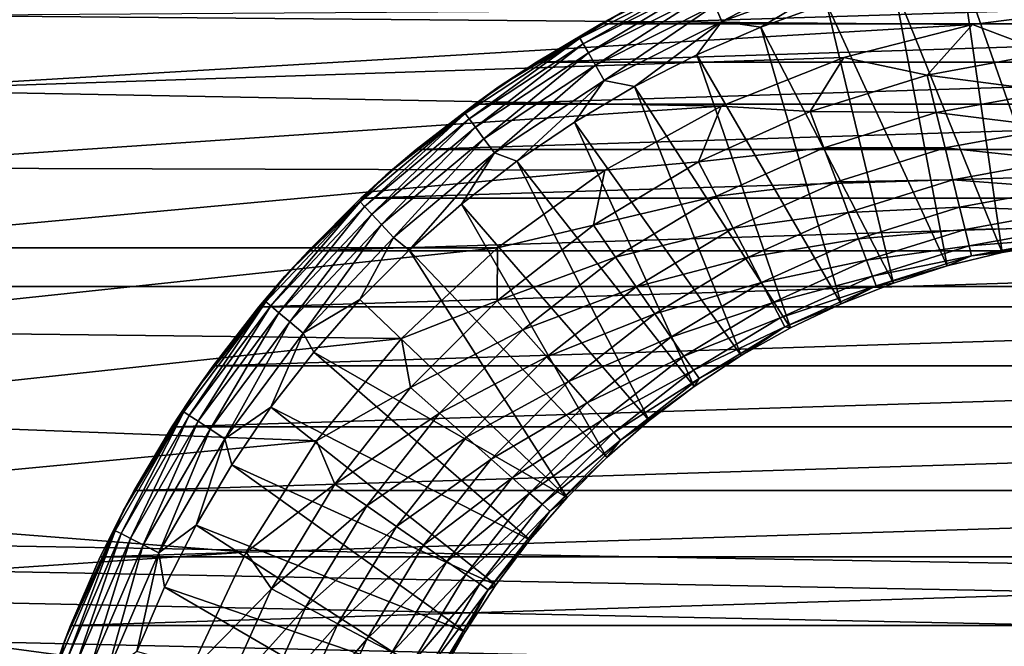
# Model space of a CAD drawing. Header units: metres. Extents: x -150 to 150, y -150 to 150.
# Tile 38 of 64: x -10.62 to -1.53, y 3.82 to 9.6. Entities that reach past the tile are written whole.
import ezdxf

# ---------------------------------------------------------------- set-up
doc = ezdxf.new("R2010")
doc.units = ezdxf.units.M
doc.layers.add('solid_P32600', color=7, linetype='CONTINUOUS')

msp = doc.modelspace()

# ---------------------------------------------------------------- linework, layer by layer
at = {"layer": 'solid_P32600'}
for points in [[(149.829636, 7.143259), (-149.829636, 7.143259), (-149.320877, 14.257286)], [(-16.127792, 13.419415), (149.829636, 7.143259), (-149.320877, 14.257286)], [(16.127792, 13.419415), (149.829636, 7.143259), (-16.127792, 13.419415)], [(-4.136011, 9.588351, 33.279228), (-4.200164, 9.737074, 33.429939), (-3.041358, 10.158845, 33.429939)], [(-2.994905, 10.003679, 33.279228), (-4.136011, 9.588351, 33.279228), (-3.041358, 10.158845, 33.429939)], [(-1.036844, 7.543602, 31.797224), (-1.921916, 10.075037, 33.160934), (-1.285507, 10.175834, 33.160934)], [(-4.314704, 10.002608, 34.019176), (-5.446762, 9.434068, 34.019176), (-5.071826, 9.663558, 34.239281)], [(-5.416864, 9.382283, 33.806168), (-5.446762, 9.434068, 34.019176), (-4.314704, 10.002608, 34.019176)], [(-4.29102, 9.947703, 33.806168), (-5.416864, 9.382283, 33.806168), (-4.314704, 10.002608, 34.019176)], [(-3.775747, 9.536448, 33.160934), (-4.136011, 9.588351, 33.279228), (-2.994905, 10.003679, 33.279228)], [(-3.169498, 9.754712, 33.160934), (-3.775747, 9.536448, 33.160934), (-2.994905, 10.003679, 33.279228)], [(-1.549221, 7.45526, 31.797224), (-2.55074, 9.934478, 33.160934), (-1.921916, 10.075037, 33.160934)], [(-1.036844, 7.543602, 31.797224), (-1.549221, 7.45526, 31.797224), (-1.921916, 10.075037, 33.160934)], [(-5.368126, 9.297868, 33.607555), (-5.416864, 9.382283, 33.806168), (-4.29102, 9.947703, 33.806168)], [(-4.252412, 9.8582, 33.607555), (-5.368126, 9.297868, 33.607555), (-4.29102, 9.947703, 33.806168)], [(-2.054374, 7.332157, 31.797224), (-3.169498, 9.754712, 33.160934), (-2.55074, 9.934478, 33.160934)], [(-1.549221, 7.45526, 31.797224), (-2.054374, 7.332157, 31.797224), (-2.55074, 9.934478, 33.160934)], [(-5.302169, 9.183626, 33.429939), (-5.368126, 9.297868, 33.607555), (-4.252412, 9.8582, 33.607555)], [(-4.200164, 9.737074, 33.429939), (-5.302169, 9.183626, 33.429939), (-4.252412, 9.8582, 33.607555)], [(4.645438, 9.875566, 43.5), (-4.645438, 9.875566, 43.5), (-5.253762, 9.564724, 43.5)], [(-5.071826, 9.663558, 34.239281), (-5.253762, 9.564724, 43.5), (-4.645438, 9.875566, 43.5)], [(5.253762, 9.564724, 43.5), (4.645438, 9.875566, 43.5), (-5.253762, 9.564724, 43.5)], [(-5.221184, 9.043356, 33.279228), (-5.302169, 9.183626, 33.429939), (-4.200164, 9.737074, 33.429939)], [(-4.136011, 9.588351, 33.279228), (-5.221184, 9.043356, 33.279228), (-4.200164, 9.737074, 33.429939)], [(-2.549949, 7.174869, 31.797224), (-3.775747, 9.536448, 33.160934), (-3.169498, 9.754712, 33.160934)], [(-2.054374, 7.332157, 31.797224), (-2.549949, 7.174869, 31.797224), (-3.169498, 9.754712, 33.160934)], [(-11.487525, 9.64354, 24.5), (-12.031302, 8.955429, 24.5), (-1.820428, 9.561493, 24.5)], [(-11.487525, 9.64354, 24.5), (-1.820428, 9.561493, 24.5), (-0.614486, 9.713284, 24.5)], [(-5.071826, 9.663558, 34.239281), (-6.19966, 8.981759, 34.239281), (-5.253762, 9.564724, 43.5)], [(-5.446762, 9.434068, 34.019176), (-6.19966, 8.981759, 34.239281), (-5.071826, 9.663558, 34.239281)], [(-0.614486, 9.713284, 24.5), (-1.820428, 9.561493, 24.5), (-1.12891, 9.297407, 24.532194)], [(-12.031302, 8.955429, 24.5), (-3.009182, 9.255395, 24.5), (-1.820428, 9.561493, 24.5)], [(-6.19966, 8.981759, 34.239281), (-5.846564, 9.213507, 43.5), (-5.253762, 9.564724, 43.5)], [(5.253762, 9.564724, 43.5), (-5.253762, 9.564724, 43.5), (-5.846564, 9.213507, 43.5)], [(5.846564, 9.213507, 43.5), (5.253762, 9.564724, 43.5), (-5.846564, 9.213507, 43.5)], [(-4.941208, 8.988025, 33.160934), (-5.221184, 9.043356, 33.279228), (-4.136011, 9.588351, 33.279228)], [(-4.367095, 9.28055, 33.160934), (-4.941208, 8.988025, 33.160934), (-4.136011, 9.588351, 33.279228)], [(-3.775747, 9.536448, 33.160934), (-4.367095, 9.28055, 33.160934), (-4.136011, 9.588351, 33.279228)], [(-1.820428, 9.561493, 24.5), (-3.009182, 9.255395, 24.5), (-2.241357, 9.093543, 24.532194)], [(-1.820428, 9.561493, 24.5), (-2.241357, 9.093543, 24.532194), (-1.12891, 9.297407, 24.532194)], [(-3.033635, 6.984128, 31.797224), (-4.367095, 9.28055, 33.160934), (-3.775747, 9.536448, 33.160934)], [(-2.549949, 7.174869, 31.797224), (-3.033635, 6.984128, 31.797224), (-3.775747, 9.536448, 33.160934)], [(-5.446762, 9.434068, 34.019176), (-6.505161, 8.737947, 34.019176), (-6.19966, 8.981759, 34.239281)], [(-6.469454, 8.689984, 33.806168), (-6.505161, 8.737947, 34.019176), (-5.446762, 9.434068, 34.019176)], [(-5.416864, 9.382283, 33.806168), (-6.469454, 8.689984, 33.806168), (-5.446762, 9.434068, 34.019176)], [(-6.411245, 8.611797, 33.607555), (-6.469454, 8.689984, 33.806168), (-5.416864, 9.382283, 33.806168)], [(-5.368126, 9.297868, 33.607555), (-6.411245, 8.611797, 33.607555), (-5.416864, 9.382283, 33.806168)], [(-6.332471, 8.505985, 33.429939), (-6.411245, 8.611797, 33.607555), (-5.368126, 9.297868, 33.607555)], [(-5.302169, 9.183626, 33.429939), (-6.332471, 8.505985, 33.429939), (-5.368126, 9.297868, 33.607555)], [(-3.503176, 6.760824, 31.797224), (-4.941208, 8.988025, 33.160934), (-4.367095, 9.28055, 33.160934)], [(-3.033635, 6.984128, 31.797224), (-3.503176, 6.760824, 31.797224), (-4.367095, 9.28055, 33.160934)], [(-1.12891, 9.297407, 24.532194), (-2.241357, 9.093543, 24.532194), (-1.085859, 8.942857, 24.627928)], [(-12.031302, 8.955429, 24.5), (-4.143179, 8.807834, 24.5), (-3.009182, 9.255395, 24.5)], [(5.846564, 9.213507, 43.5), (-5.846564, 9.213507, 43.5), (-6.41708, 8.82626, 43.5)], [(-6.19966, 8.981759, 34.239281), (-6.41708, 8.82626, 43.5), (-5.846564, 9.213507, 43.5)], [(6.41708, 8.82626, 43.5), (5.846564, 9.213507, 43.5), (-6.41708, 8.82626, 43.5)], [(-6.23575, 8.376066, 33.279228), (-6.332471, 8.505985, 33.429939), (-5.302169, 9.183626, 33.429939)], [(-5.221184, 9.043356, 33.279228), (-6.23575, 8.376066, 33.279228), (-5.302169, 9.183626, 33.429939)], [(-3.009182, 9.255395, 24.5), (-4.143179, 8.807834, 24.5), (-3.321121, 8.757075, 24.532194)], [(-3.009182, 9.255395, 24.5), (-3.321121, 8.757075, 24.532194), (-2.241357, 9.093543, 24.532194)], [(-2.241357, 9.093543, 24.532194), (-3.321121, 8.757075, 24.532194), (-2.155885, 8.746768, 24.627928)], [(-2.241357, 9.093543, 24.532194), (-2.155885, 8.746768, 24.627928), (-1.085859, 8.942857, 24.627928)], [(-6.028744, 8.297853, 33.160934), (-6.23575, 8.376066, 33.279228), (-5.221184, 9.043356, 33.279228)], [(-5.495821, 8.660028, 33.160934), (-6.028744, 8.297853, 33.160934), (-5.221184, 9.043356, 33.279228)], [(-4.941208, 8.988025, 33.160934), (-5.495821, 8.660028, 33.160934), (-5.221184, 9.043356, 33.279228)], [(-12.031302, 8.955429, 24.5), (-12.534038, 8.238592, 24.5), (-4.143179, 8.807834, 24.5)], [(-6.19966, 8.981759, 34.239281), (-7.237089, 8.168985, 34.239281), (-6.41708, 8.82626, 43.5)], [(-6.505161, 8.737947, 34.019176), (-7.237089, 8.168985, 34.239281), (-6.19966, 8.981759, 34.239281)], [(-3.956385, 6.505997, 31.797224), (-5.495821, 8.660028, 33.160934), (-4.941208, 8.988025, 33.160934)], [(-3.503176, 6.760824, 31.797224), (-3.956385, 6.505997, 31.797224), (-4.941208, 8.988025, 33.160934)], [(-1.085859, 8.942857, 24.627928), (-2.155885, 8.746768, 24.627928), (-1.04547, 8.610223, 24.784283)], [(-7.237089, 8.168985, 34.239281), (-6.958547, 8.407331, 43.5), (-6.41708, 8.82626, 43.5)], [(6.41708, 8.82626, 43.5), (-6.41708, 8.82626, 43.5), (-6.958547, 8.407331, 43.5)], [(6.958547, 8.407331, 43.5), (6.41708, 8.82626, 43.5), (-6.958547, 8.407331, 43.5)], [(-12.534038, 8.238592, 24.5), (-5.214441, 8.217354, 24.5), (-4.143179, 8.807834, 24.5)], [(-6.505161, 8.737947, 34.019176), (-7.475589, 7.923662, 34.019176), (-7.237089, 8.168985, 34.239281)], [(-7.434555, 7.880168, 33.806168), (-7.475589, 7.923662, 34.019176), (-6.505161, 8.737947, 34.019176)], [(-6.469454, 8.689984, 33.806168), (-7.434555, 7.880168, 33.806168), (-6.505161, 8.737947, 34.019176)], [(-4.143179, 8.807834, 24.5), (-5.214441, 8.217354, 24.5), (-4.352455, 8.29291, 24.532194)], [(-4.143179, 8.807834, 24.5), (-4.352455, 8.29291, 24.532194), (-3.321121, 8.757075, 24.532194)], [(-3.321121, 8.757075, 24.532194), (-4.352455, 8.29291, 24.532194), (-3.194472, 8.423131, 24.627928)], [(-3.321121, 8.757075, 24.532194), (-3.194472, 8.423131, 24.627928), (-2.155885, 8.746768, 24.627928)], [(-2.155885, 8.746768, 24.627928), (-3.194472, 8.423131, 24.627928), (-2.075695, 8.421427, 24.784283)], [(-2.155885, 8.746768, 24.627928), (-2.075695, 8.421427, 24.784283), (-1.04547, 8.610223, 24.784283)], [(-7.367664, 7.809267, 33.607555), (-7.434555, 7.880168, 33.806168), (-6.469454, 8.689984, 33.806168)], [(-6.411245, 8.611797, 33.607555), (-7.367664, 7.809267, 33.607555), (-6.469454, 8.689984, 33.806168)], [(-4.391146, 6.220837, 31.797224), (-6.028744, 8.297853, 33.160934), (-5.495821, 8.660028, 33.160934)], [(-3.956385, 6.505997, 31.797224), (-4.391146, 6.220837, 31.797224), (-5.495821, 8.660028, 33.160934)], [(-7.277138, 7.713316, 33.429939), (-7.367664, 7.809267, 33.607555), (-6.411245, 8.611797, 33.607555)], [(-6.332471, 8.505985, 33.429939), (-7.277138, 7.713316, 33.429939), (-6.411245, 8.611797, 33.607555)], [(-1.04547, 8.610223, 24.784283), (-2.075695, 8.421427, 24.784283), (-1.008972, 8.309632, 24.996502)], [(-7.165988, 7.595503, 33.279228), (-7.277138, 7.713316, 33.429939), (-6.332471, 8.505985, 33.429939)], [(-6.23575, 8.376066, 33.279228), (-7.165988, 7.595503, 33.279228), (-6.332471, 8.505985, 33.429939)], [(6.958547, 8.407331, 43.5), (-6.958547, 8.407331, 43.5), (-7.467958, 7.957943, 43.5)], [(-7.237089, 8.168985, 34.239281), (-7.467958, 7.957943, 43.5), (-6.958547, 8.407331, 43.5)], [(7.467958, 7.957943, 43.5), (6.958547, 8.407331, 43.5), (-7.467958, 7.957943, 43.5)], [(-7.021202, 7.47682, 33.160934), (-7.165988, 7.595503, 33.279228), (-6.23575, 8.376066, 33.279228)], [(-6.537874, 7.902932, 33.160934), (-7.021202, 7.47682, 33.160934), (-6.23575, 8.376066, 33.279228)], [(-6.028744, 8.297853, 33.160934), (-6.537874, 7.902932, 33.160934), (-6.23575, 8.376066, 33.279228)], [(-4.352455, 8.29291, 24.532194), (-4.186477, 7.976665, 24.627928), (-3.194472, 8.423131, 24.627928)], [(-3.194472, 8.423131, 24.627928), (-4.186477, 7.976665, 24.627928), (-3.075652, 8.109828, 24.784283)], [(-3.194472, 8.423131, 24.627928), (-3.075652, 8.109828, 24.784283), (-2.075695, 8.421427, 24.784283)], [(-2.075695, 8.421427, 24.784283), (-3.075652, 8.109828, 24.784283), (-2.003231, 8.127427, 24.996502)], [(-2.075695, 8.421427, 24.784283), (-2.003231, 8.127427, 24.996502), (-1.008972, 8.309632, 24.996502)], [(-4.805435, 5.906672, 31.797224), (-6.537874, 7.902932, 33.160934), (-6.028744, 8.297853, 33.160934)], [(-4.391146, 6.220837, 31.797224), (-4.805435, 5.906672, 31.797224), (-6.028744, 8.297853, 33.160934)], [(-4.352455, 8.29291, 24.532194), (-5.32032, 7.707815, 24.532194), (-4.186477, 7.976665, 24.627928)], [(-5.214441, 8.217354, 24.5), (-5.32032, 7.707815, 24.532194), (-4.352455, 8.29291, 24.532194)], [(-1.008972, 8.309632, 24.996502), (-2.003231, 8.127427, 24.996502), (-0.977476, 8.050236, 25.258123)], [(-12.534038, 8.238592, 24.5), (-12.990381, 7.5, 24.5), (-5.214441, 8.217354, 24.5)], [(-12.990381, 7.5, 24.5), (-6.206198, 7.498342, 24.5), (-5.214441, 8.217354, 24.5)], [(-5.214441, 8.217354, 24.5), (-6.206198, 7.498342, 24.5), (-5.32032, 7.707815, 24.532194)], [(-7.237089, 8.168985, 34.239281), (-8.168985, 7.237089, 34.239281), (-7.467958, 7.957943, 43.5)], [(-7.475589, 7.923662, 34.019176), (-8.168985, 7.237089, 34.239281), (-7.237089, 8.168985, 34.239281)], [(-4.186477, 7.976665, 24.627928), (-4.030759, 7.679969, 24.784283), (-3.075652, 8.109828, 24.784283)], [(-3.075652, 8.109828, 24.784283), (-4.030759, 7.679969, 24.784283), (-2.968278, 7.826706, 24.996502)], [(-3.075652, 8.109828, 24.784283), (-2.968278, 7.826706, 24.996502), (-2.003231, 8.127427, 24.996502)], [(-2.003231, 8.127427, 24.996502), (-2.968278, 7.826706, 24.996502), (-1.940697, 7.873719, 25.258123)], [(-2.003231, 8.127427, 24.996502), (-1.940697, 7.873719, 25.258123), (-0.977476, 8.050236, 25.258123)], [(-0.977476, 8.050236, 25.258123), (-1.940697, 7.873719, 25.258123), (-0.95194, 7.839932, 25.56118)], [(-7.475589, 7.923662, 34.019176), (-8.344923, 7.002222, 34.019176), (-8.168985, 7.237089, 34.239281)], [(-8.299117, 6.963786, 33.806168), (-8.344923, 7.002222, 34.019176), (-7.475589, 7.923662, 34.019176)], [(-7.434555, 7.880168, 33.806168), (-8.299117, 6.963786, 33.806168), (-7.475589, 7.923662, 34.019176)], [(-8.168985, 7.237089, 34.239281), (-7.952778, 7.471932, 43.5), (-7.467958, 7.957943, 43.5)], [(7.467958, 7.957943, 43.5), (-7.467958, 7.957943, 43.5), (-7.952778, 7.471932, 43.5)], [(7.952778, 7.471932, 43.5), (7.467958, 7.957943, 43.5), (-7.952778, 7.471932, 43.5)], [(-5.32032, 7.707815, 24.532194), (-5.117434, 7.413883, 24.627928), (-4.186477, 7.976665, 24.627928)], [(-4.186477, 7.976665, 24.627928), (-5.117434, 7.413883, 24.627928), (-4.030759, 7.679969, 24.784283)], [(-8.224446, 6.90113, 33.607555), (-8.299117, 6.963786, 33.806168), (-7.434555, 7.880168, 33.806168)], [(-7.367664, 7.809267, 33.607555), (-8.224446, 6.90113, 33.607555), (-7.434555, 7.880168, 33.806168)], [(-5.197318, 5.564968, 31.797224), (-7.021202, 7.47682, 33.160934), (-6.537874, 7.902932, 33.160934)], [(-4.805435, 5.906672, 31.797224), (-5.197318, 5.564968, 31.797224), (-6.537874, 7.902932, 33.160934)], [(-4.030759, 7.679969, 24.784283), (-3.890041, 7.411855, 24.996502), (-2.968278, 7.826706, 24.996502)], [(-2.968278, 7.826706, 24.996502), (-3.890041, 7.411855, 24.996502), (-2.875619, 7.582386, 25.258123)], [(-2.968278, 7.826706, 24.996502), (-2.875619, 7.582386, 25.258123), (-1.940697, 7.873719, 25.258123)], [(-1.940697, 7.873719, 25.258123), (-2.875619, 7.582386, 25.258123), (-1.889999, 7.668026, 25.56118)], [(-1.940697, 7.873719, 25.258123), (-1.889999, 7.668026, 25.56118), (-0.95194, 7.839932, 25.56118)], [(-0.95194, 7.839932, 25.56118), (-1.889999, 7.668026, 25.56118), (-0.933143, 7.685122, 25.896448)], [(-8.123394, 6.816337, 33.429939), (-8.224446, 6.90113, 33.607555), (-7.367664, 7.809267, 33.607555)], [(-7.277138, 7.713316, 33.429939), (-8.123394, 6.816337, 33.429939), (-7.367664, 7.809267, 33.607555)], [(-7.999318, 6.712225, 33.279228), (-8.123394, 6.816337, 33.429939), (-7.277138, 7.713316, 33.429939)], [(-7.165988, 7.595503, 33.279228), (-7.999318, 6.712225, 33.279228), (-7.277138, 7.713316, 33.429939)], [(-5.32032, 7.707815, 24.532194), (-6.210604, 7.010322, 24.532194), (-5.117434, 7.413883, 24.627928)], [(-6.206198, 7.498342, 24.5), (-6.210604, 7.010322, 24.532194), (-5.32032, 7.707815, 24.532194)], [(-5.117434, 7.413883, 24.627928), (-4.927088, 7.13812, 24.784283), (-4.030759, 7.679969, 24.784283)], [(-4.030759, 7.679969, 24.784283), (-4.927088, 7.13812, 24.784283), (-3.890041, 7.411855, 24.996502)], [(-2.875619, 7.582386, 25.258123), (-2.800497, 7.384304, 25.56118), (-1.889999, 7.668026, 25.56118)], [(-1.889999, 7.668026, 25.56118), (-2.800497, 7.384304, 25.56118), (-1.852678, 7.516612, 25.896448)], [(-1.889999, 7.668026, 25.56118), (-1.852678, 7.516612, 25.896448), (-0.933143, 7.685122, 25.896448)], [(-0.933143, 7.685122, 25.896448), (-1.852678, 7.516612, 25.896448), (-0.921656, 7.590521, 26.253719)], [(-7.47682, 7.021202, 33.160934), (-7.999318, 6.712225, 33.279228), (-7.165988, 7.595503, 33.279228)], [(-7.021202, 7.47682, 33.160934), (-7.47682, 7.021202, 33.160934), (-7.165988, 7.595503, 33.279228)], [(-3.890041, 7.411855, 24.996502), (-3.768609, 7.180484, 25.258123), (-2.875619, 7.582386, 25.258123)], [(-2.875619, 7.582386, 25.258123), (-3.768609, 7.180484, 25.258123), (-2.800497, 7.384304, 25.56118)], [(-1.852678, 7.516612, 25.896448), (-1.829872, 7.424084, 26.253719), (-0.921656, 7.590521, 26.253719)], [(-0.921656, 7.590521, 26.253719), (-1.829872, 7.424084, 26.253719), (-1.036844, 7.543602, 26.619158)], [(-12.990381, 7.5, 24.5), (-13.401849, 6.735499, 24.5), (-6.206198, 7.498342, 24.5)], [(-13.401849, 6.735499, 24.5), (-7.092934, 6.664077, 24.5), (-6.206198, 7.498342, 24.5)], [(7.952778, 7.471932, 43.5), (-7.952778, 7.471932, 43.5), (-8.408937, 6.954318, 43.5)], [(-8.168985, 7.237089, 34.239281), (-8.408937, 6.954318, 43.5), (-7.952778, 7.471932, 43.5)], [(8.408937, 6.954318, 43.5), (7.952778, 7.471932, 43.5), (-8.408937, 6.954318, 43.5)], [(-5.564968, 5.197318, 31.797224), (-7.47682, 7.021202, 33.160934), (-7.021202, 7.47682, 33.160934)], [(-6.206198, 7.498342, 24.5), (-7.092934, 6.664077, 24.5), (-6.210604, 7.010322, 24.532194)], [(-5.197318, 5.564968, 31.797224), (-5.564968, 5.197318, 31.797224), (-7.021202, 7.47682, 33.160934)], [(-2.800497, 7.384304, 25.56118), (-2.745198, 7.238491, 25.896448), (-1.852678, 7.516612, 25.896448)], [(-1.852678, 7.516612, 25.896448), (-2.745198, 7.238491, 25.896448), (-1.829872, 7.424084, 26.253719)], [(-2.054374, 7.332157, 26.619158), (-2.054374, 7.332157, 31.797224), (-1.549221, 7.45526, 31.797224)], [(-1.549221, 7.45526, 26.619158), (-2.054374, 7.332157, 26.619158), (-1.549221, 7.45526, 31.797224)], [(-1.829872, 7.424084, 26.253719), (-2.054374, 7.332157, 26.619158), (-1.549221, 7.45526, 26.619158)], [(-1.829872, 7.424084, 26.253719), (-1.549221, 7.45526, 26.619158), (-1.036844, 7.543602, 26.619158)], [(-1.549221, 7.45526, 26.619158), (-1.549221, 7.45526, 31.797224), (-1.036844, 7.543602, 31.797224)], [(-1.036844, 7.543602, 26.619158), (-1.549221, 7.45526, 26.619158), (-1.036844, 7.543602, 31.797224)], [(-6.210604, 7.010322, 24.532194), (-5.973767, 6.742989, 24.627928), (-5.117434, 7.413883, 24.627928)], [(-5.117434, 7.413883, 24.627928), (-5.973767, 6.742989, 24.627928), (-4.927088, 7.13812, 24.784283)], [(-4.927088, 7.13812, 24.784283), (-4.755079, 6.888921, 24.996502), (-3.890041, 7.411855, 24.996502)], [(-3.890041, 7.411855, 24.996502), (-4.755079, 6.888921, 24.996502), (-3.768609, 7.180484, 25.258123)], [(-3.768609, 7.180484, 25.258123), (-3.670158, 6.992901, 25.56118), (-2.800497, 7.384304, 25.56118)], [(-2.800497, 7.384304, 25.56118), (-3.670158, 6.992901, 25.56118), (-2.745198, 7.238491, 25.896448)], [(-2.745198, 7.238491, 25.896448), (-2.711405, 7.149388, 26.253719), (-1.829872, 7.424084, 26.253719)], [(-1.829872, 7.424084, 26.253719), (-2.711405, 7.149388, 26.253719), (-2.054374, 7.332157, 26.619158)], [(-2.711405, 7.149388, 26.253719), (-2.549949, 7.174869, 26.619158), (-2.054374, 7.332157, 26.619158)], [(-2.549949, 7.174869, 26.619158), (-2.549949, 7.174869, 31.797224), (-2.054374, 7.332157, 31.797224)], [(-2.054374, 7.332157, 26.619158), (-2.549949, 7.174869, 26.619158), (-2.054374, 7.332157, 31.797224)], [(-8.168985, 7.237089, 34.239281), (-8.981759, 6.19966, 34.239281), (-8.408937, 6.954318, 43.5)], [(-8.344923, 7.002222, 34.019176), (-8.981759, 6.19966, 34.239281), (-8.168985, 7.237089, 34.239281)], [(-4.755079, 6.888921, 24.996502), (-4.606643, 6.673874, 25.258123), (-3.768609, 7.180484, 25.258123)], [(-3.768609, 7.180484, 25.258123), (-4.606643, 6.673874, 25.258123), (-3.670158, 6.992901, 25.56118)], [(-3.670158, 6.992901, 25.56118), (-3.597686, 6.854817, 25.896448), (-2.745198, 7.238491, 25.896448)], [(-2.745198, 7.238491, 25.896448), (-3.597686, 6.854817, 25.896448), (-2.711405, 7.149388, 26.253719)], [(120, 2.5), (-149.829636, 7.143259), (149.829636, 7.143259)], [(95.550003, 2.5), (-149.829636, 7.143259), (120, 2.5)], [(71.25, 2.5), (-149.829636, 7.143259), (95.550003, 2.5)], [(46.900002, 2.5), (-149.829636, 7.143259), (71.25, 2.5)], [(22.5, 2.5), (-149.829636, 7.143259), (46.900002, 2.5)], [(22.5, 2.5), (-22.5, 2.5), (-149.829636, 7.143259)], [(-5.973767, 6.742989, 24.627928), (-5.751569, 6.49218, 24.784283), (-4.927088, 7.13812, 24.784283)], [(-4.927088, 7.13812, 24.784283), (-5.751569, 6.49218, 24.784283), (-4.755079, 6.888921, 24.996502)], [(-3.597686, 6.854817, 25.896448), (-3.553399, 6.770437, 26.253719), (-2.711405, 7.149388, 26.253719)], [(-2.711405, 7.149388, 26.253719), (-3.553399, 6.770437, 26.253719), (-3.033635, 6.984128, 26.619158)], [(-3.033635, 6.984128, 26.619158), (-3.033635, 6.984128, 31.797224), (-2.549949, 7.174869, 31.797224)], [(-2.549949, 7.174869, 26.619158), (-3.033635, 6.984128, 26.619158), (-2.549949, 7.174869, 31.797224)], [(-2.711405, 7.149388, 26.253719), (-3.033635, 6.984128, 26.619158), (-2.549949, 7.174869, 26.619158)], [(-8.344923, 7.002222, 34.019176), (-9.101406, 5.986089, 34.019176), (-8.981759, 6.19966, 34.239281)], [(-9.051448, 5.953231, 33.806168), (-9.101406, 5.986089, 34.019176), (-8.344923, 7.002222, 34.019176)], [(-8.299117, 6.963786, 33.806168), (-9.051448, 5.953231, 33.806168), (-8.344923, 7.002222, 34.019176)], [(-7.47682, 7.021202, 33.160934), (-7.902932, 6.537874, 33.160934), (-7.999318, 6.712225, 33.279228)], [(-5.564968, 5.197318, 31.797224), (-7.902932, 6.537874, 33.160934), (-7.47682, 7.021202, 33.160934)], [(-7.092934, 6.664077, 24.5), (-7.010322, 6.210604, 24.532194), (-6.210604, 7.010322, 24.532194)], [(-6.210604, 7.010322, 24.532194), (-7.010322, 6.210604, 24.532194), (-5.973767, 6.742989, 24.627928)], [(-8.970008, 5.899667, 33.607555), (-9.051448, 5.953231, 33.806168), (-8.299117, 6.963786, 33.806168)], [(-8.981759, 6.19966, 34.239281), (-8.83117, 6.411174, 43.5), (-8.408937, 6.954318, 43.5)], [(-8.224446, 6.90113, 33.607555), (-8.970008, 5.899667, 33.607555), (-8.299117, 6.963786, 33.806168)], [(8.408937, 6.954318, 43.5), (-8.408937, 6.954318, 43.5), (-8.83117, 6.411174, 43.5)], [(8.83117, 6.411174, 43.5), (8.408937, 6.954318, 43.5), (-8.83117, 6.411174, 43.5)], [(-4.606643, 6.673874, 25.258123), (-4.486299, 6.499527, 25.56118), (-3.670158, 6.992901, 25.56118)], [(-3.670158, 6.992901, 25.56118), (-4.486299, 6.499527, 25.56118), (-3.597686, 6.854817, 25.896448)], [(-3.553399, 6.770437, 26.253719), (-3.503176, 6.760824, 26.619158), (-3.033635, 6.984128, 26.619158)], [(-3.503176, 6.760824, 26.619158), (-3.503176, 6.760824, 31.797224), (-3.033635, 6.984128, 31.797224)], [(-3.033635, 6.984128, 26.619158), (-3.503176, 6.760824, 26.619158), (-3.033635, 6.984128, 31.797224)], [(-8.859796, 5.827179, 33.429939), (-8.970008, 5.899667, 33.607555), (-8.224446, 6.90113, 33.607555)], [(-8.123394, 6.816337, 33.429939), (-8.859796, 5.827179, 33.429939), (-8.224446, 6.90113, 33.607555)], [(-5.751569, 6.49218, 24.784283), (-5.550777, 6.265532, 24.996502), (-4.755079, 6.888921, 24.996502)], [(-4.755079, 6.888921, 24.996502), (-5.550777, 6.265532, 24.996502), (-4.606643, 6.673874, 25.258123)], [(-4.486299, 6.499527, 25.56118), (-4.397711, 6.371185, 25.896448), (-3.597686, 6.854817, 25.896448)], [(-3.597686, 6.854817, 25.896448), (-4.397711, 6.371185, 25.896448), (-3.553399, 6.770437, 26.253719)], [(-13.401849, 6.735499, 24.5), (-13.77128, 5.9417, 24.5), (-7.092934, 6.664077, 24.5)], [(-8.724471, 5.738175, 33.279228), (-8.859796, 5.827179, 33.429939), (-8.123394, 6.816337, 33.429939)], [(-7.999318, 6.712225, 33.279228), (-8.724471, 5.738175, 33.279228), (-8.123394, 6.816337, 33.429939)], [(-7.010322, 6.210604, 24.532194), (-6.742989, 5.973767, 24.627928), (-5.973767, 6.742989, 24.627928)], [(-5.973767, 6.742989, 24.627928), (-6.742989, 5.973767, 24.627928), (-5.751569, 6.49218, 24.784283)], [(-4.397711, 6.371185, 25.896448), (-4.343577, 6.292758, 26.253719), (-3.553399, 6.770437, 26.253719)], [(-3.553399, 6.770437, 26.253719), (-4.343577, 6.292758, 26.253719), (-3.956385, 6.505997, 26.619158)], [(-3.553399, 6.770437, 26.253719), (-3.956385, 6.505997, 26.619158), (-3.503176, 6.760824, 26.619158)], [(-3.956385, 6.505997, 26.619158), (-3.956385, 6.505997, 31.797224), (-3.503176, 6.760824, 31.797224)], [(-3.503176, 6.760824, 26.619158), (-3.956385, 6.505997, 26.619158), (-3.503176, 6.760824, 31.797224)], [(-13.77128, 5.9417, 24.5), (-7.876355, 5.718006, 24.5), (-7.092934, 6.664077, 24.5)], [(-8.297853, 6.028744, 33.160934), (-8.724471, 5.738175, 33.279228), (-7.999318, 6.712225, 33.279228)], [(-7.902932, 6.537874, 33.160934), (-8.297853, 6.028744, 33.160934), (-7.999318, 6.712225, 33.279228)], [(-7.092934, 6.664077, 24.5), (-7.876355, 5.718006, 24.5), (-7.010322, 6.210604, 24.532194)], [(-5.550777, 6.265532, 24.996502), (-5.377502, 6.069945, 25.258123), (-4.606643, 6.673874, 25.258123)], [(-4.606643, 6.673874, 25.258123), (-5.377502, 6.069945, 25.258123), (-4.486299, 6.499527, 25.56118)], [(-5.906672, 4.805435, 31.797224), (-8.297853, 6.028744, 33.160934), (-7.902932, 6.537874, 33.160934)], [(-5.564968, 5.197318, 31.797224), (-5.906672, 4.805435, 31.797224), (-7.902932, 6.537874, 33.160934)], [(-6.742989, 5.973767, 24.627928), (-6.49218, 5.751569, 24.784283), (-5.751569, 6.49218, 24.784283)], [(-5.751569, 6.49218, 24.784283), (-6.49218, 5.751569, 24.784283), (-5.550777, 6.265532, 24.996502)], [(-5.377502, 6.069945, 25.258123), (-5.23702, 5.911374, 25.56118), (-4.486299, 6.499527, 25.56118)], [(-4.486299, 6.499527, 25.56118), (-5.23702, 5.911374, 25.56118), (-4.397711, 6.371185, 25.896448)], [(-4.391146, 6.220837, 26.619158), (-4.391146, 6.220837, 31.797224), (-3.956385, 6.505997, 31.797224)], [(-3.956385, 6.505997, 26.619158), (-4.391146, 6.220837, 26.619158), (-3.956385, 6.505997, 31.797224)], [(-4.343577, 6.292758, 26.253719), (-4.391146, 6.220837, 26.619158), (-3.956385, 6.505997, 26.619158)], [(8.83117, 6.411174, 43.5), (-8.83117, 6.411174, 43.5), (-9.214266, 5.848492, 43.5)], [(-8.981759, 6.19966, 34.239281), (-9.214266, 5.848492, 43.5), (-8.83117, 6.411174, 43.5)], [(9.214266, 5.848492, 43.5), (8.83117, 6.411174, 43.5), (-9.214266, 5.848492, 43.5)], [(-5.23702, 5.911374, 25.56118), (-5.133609, 5.794646, 25.896448), (-4.397711, 6.371185, 25.896448)], [(-4.397711, 6.371185, 25.896448), (-5.133609, 5.794646, 25.896448), (-4.343577, 6.292758, 26.253719)], [(-5.133609, 5.794646, 25.896448), (-5.070415, 5.723316, 26.253719), (-4.343577, 6.292758, 26.253719)], [(-4.343577, 6.292758, 26.253719), (-5.070415, 5.723316, 26.253719), (-4.391146, 6.220837, 26.619158)], [(-8.981759, 6.19966, 34.239281), (-9.663558, 5.071826, 34.239281), (-9.214266, 5.848492, 43.5)], [(-9.101406, 5.986089, 34.019176), (-9.663558, 5.071826, 34.239281), (-8.981759, 6.19966, 34.239281)], [(-7.876355, 5.718006, 24.5), (-7.707815, 5.32032, 24.532194), (-7.010322, 6.210604, 24.532194)], [(-7.010322, 6.210604, 24.532194), (-7.707815, 5.32032, 24.532194), (-6.742989, 5.973767, 24.627928)], [(-6.49218, 5.751569, 24.784283), (-6.265532, 5.550777, 24.996502), (-5.550777, 6.265532, 24.996502)], [(-5.550777, 6.265532, 24.996502), (-6.265532, 5.550777, 24.996502), (-5.377502, 6.069945, 25.258123)], [(-5.070415, 5.723316, 26.253719), (-4.805435, 5.906672, 26.619158), (-4.391146, 6.220837, 26.619158)], [(-4.805435, 5.906672, 26.619158), (-4.805435, 5.906672, 31.797224), (-4.391146, 6.220837, 31.797224)], [(-4.391146, 6.220837, 26.619158), (-4.805435, 5.906672, 26.619158), (-4.391146, 6.220837, 31.797224)], [(-8.297853, 6.028744, 33.160934), (-8.660028, 5.495821, 33.160934), (-8.724471, 5.738175, 33.279228)], [(-6.220837, 4.391146, 31.797224), (-8.660028, 5.495821, 33.160934), (-8.297853, 6.028744, 33.160934)], [(-5.906672, 4.805435, 31.797224), (-6.220837, 4.391146, 31.797224), (-8.297853, 6.028744, 33.160934)], [(-6.265532, 5.550777, 24.996502), (-6.069945, 5.377502, 25.258123), (-5.377502, 6.069945, 25.258123)], [(-5.377502, 6.069945, 25.258123), (-6.069945, 5.377502, 25.258123), (-5.23702, 5.911374, 25.56118)], [(-13.77128, 5.9417, 24.5), (-14.095313, 5.126719, 24.5), (-7.876355, 5.718006, 24.5)], [(-9.101406, 5.986089, 34.019176), (-9.734808, 4.889004, 34.019176), (-9.663558, 5.071826, 34.239281)], [(-9.681373, 4.862168, 33.806168), (-9.734808, 4.889004, 34.019176), (-9.101406, 5.986089, 34.019176)], [(-9.051448, 5.953231, 33.806168), (-9.681373, 4.862168, 33.806168), (-9.101406, 5.986089, 34.019176)], [(-9.594266, 4.818421, 33.607555), (-9.681373, 4.862168, 33.806168), (-9.051448, 5.953231, 33.806168)], [(-8.970008, 5.899667, 33.607555), (-9.594266, 4.818421, 33.607555), (-9.051448, 5.953231, 33.806168)], [(-7.707815, 5.32032, 24.532194), (-7.413883, 5.117434, 24.627928), (-6.742989, 5.973767, 24.627928)], [(-6.742989, 5.973767, 24.627928), (-7.413883, 5.117434, 24.627928), (-6.49218, 5.751569, 24.784283)], [(-6.069945, 5.377502, 25.258123), (-5.911374, 5.23702, 25.56118), (-5.23702, 5.911374, 25.56118)], [(-5.23702, 5.911374, 25.56118), (-5.911374, 5.23702, 25.56118), (-5.133609, 5.794646, 25.896448)], [(-9.663558, 5.071826, 34.239281), (-9.560972, 5.260797, 43.5), (-9.214266, 5.848492, 43.5)], [(-9.476382, 4.759218, 33.429939), (-9.594266, 4.818421, 33.607555), (-8.970008, 5.899667, 33.607555)], [(9.214266, 5.848492, 43.5), (-9.214266, 5.848492, 43.5), (-9.560972, 5.260797, 43.5)], [(9.560972, 5.260797, 43.5), (9.214266, 5.848492, 43.5), (-9.560972, 5.260797, 43.5)], [(-8.859796, 5.827179, 33.429939), (-9.476382, 4.759218, 33.429939), (-8.970008, 5.899667, 33.607555)], [(-9.331641, 4.686526, 33.279228), (-9.476382, 4.759218, 33.429939), (-8.859796, 5.827179, 33.429939)], [(-8.724471, 5.738175, 33.279228), (-9.331641, 4.686526, 33.279228), (-8.859796, 5.827179, 33.429939)], [(-5.197318, 5.564968, 26.619158), (-5.197318, 5.564968, 31.797224), (-4.805435, 5.906672, 31.797224)], [(-4.805435, 5.906672, 26.619158), (-5.197318, 5.564968, 26.619158), (-4.805435, 5.906672, 31.797224)], [(-5.070415, 5.723316, 26.253719), (-5.197318, 5.564968, 26.619158), (-4.805435, 5.906672, 26.619158)], [(-8.988025, 4.941208, 33.160934), (-9.331641, 4.686526, 33.279228), (-8.724471, 5.738175, 33.279228)], [(-8.660028, 5.495821, 33.160934), (-8.988025, 4.941208, 33.160934), (-8.724471, 5.738175, 33.279228)], [(-7.413883, 5.117434, 24.627928), (-7.13812, 4.927088, 24.784283), (-6.49218, 5.751569, 24.784283)], [(-6.49218, 5.751569, 24.784283), (-7.13812, 4.927088, 24.784283), (-6.265532, 5.550777, 24.996502)], [(-5.911374, 5.23702, 25.56118), (-5.794646, 5.133609, 25.896448), (-5.133609, 5.794646, 25.896448)], [(-5.133609, 5.794646, 25.896448), (-5.794646, 5.133609, 25.896448), (-5.070415, 5.723316, 26.253719)], [(-14.095313, 5.126719, 24.5), (-8.527252, 4.692007, 24.5), (-7.876355, 5.718006, 24.5)], [(-7.876355, 5.718006, 24.5), (-8.527252, 4.692007, 24.5), (-7.707815, 5.32032, 24.532194)], [(-5.794646, 5.133609, 25.896448), (-5.723316, 5.070415, 26.253719), (-5.070415, 5.723316, 26.253719)], [(-5.070415, 5.723316, 26.253719), (-5.723316, 5.070415, 26.253719), (-5.197318, 5.564968, 26.619158)], [(-7.13812, 4.927088, 24.784283), (-6.888921, 4.755079, 24.996502), (-6.265532, 5.550777, 24.996502)], [(-6.265532, 5.550777, 24.996502), (-6.888921, 4.755079, 24.996502), (-6.069945, 5.377502, 25.258123)], [(-5.723316, 5.070415, 26.253719), (-5.564968, 5.197318, 26.619158), (-5.197318, 5.564968, 26.619158)], [(-5.564968, 5.197318, 26.619158), (-5.564968, 5.197318, 31.797224), (-5.197318, 5.564968, 31.797224)], [(-5.197318, 5.564968, 26.619158), (-5.564968, 5.197318, 26.619158), (-5.197318, 5.564968, 31.797224)], [(-6.505997, 3.956385, 31.797224), (-8.988025, 4.941208, 33.160934), (-8.660028, 5.495821, 33.160934)], [(-6.220837, 4.391146, 31.797224), (-6.505997, 3.956385, 31.797224), (-8.660028, 5.495821, 33.160934)], [(-6.888921, 4.755079, 24.996502), (-6.673874, 4.606643, 25.258123), (-6.069945, 5.377502, 25.258123)], [(-6.069945, 5.377502, 25.258123), (-6.673874, 4.606643, 25.258123), (-5.911374, 5.23702, 25.56118)], [(-8.527252, 4.692007, 24.5), (-8.29291, 4.352455, 24.532194), (-7.707815, 5.32032, 24.532194)], [(-7.707815, 5.32032, 24.532194), (-8.29291, 4.352455, 24.532194), (-7.413883, 5.117434, 24.627928)], [(9.560972, 5.260797, 43.5), (-9.560972, 5.260797, 43.5), (-9.873096, 4.646864, 43.5)], [(-9.663558, 5.071826, 34.239281), (-9.873096, 4.646864, 43.5), (-9.560972, 5.260797, 43.5)], [(9.873096, 4.646864, 43.5), (9.560972, 5.260797, 43.5), (-9.873096, 4.646864, 43.5)], [(-6.673874, 4.606643, 25.258123), (-6.499527, 4.486299, 25.56118), (-5.911374, 5.23702, 25.56118)], [(-5.911374, 5.23702, 25.56118), (-6.499527, 4.486299, 25.56118), (-5.794646, 5.133609, 25.896448)], [(-5.906672, 4.805435, 26.619158), (-5.906672, 4.805435, 31.797224), (-5.564968, 5.197318, 31.797224)], [(-5.564968, 5.197318, 26.619158), (-5.906672, 4.805435, 26.619158), (-5.564968, 5.197318, 31.797224)], [(-5.723316, 5.070415, 26.253719), (-5.906672, 4.805435, 26.619158), (-5.564968, 5.197318, 26.619158)], [(-14.095313, 5.126719, 24.5), (-14.370586, 4.298672, 24.5), (-8.527252, 4.692007, 24.5)], [(-8.29291, 4.352455, 24.532194), (-7.976665, 4.186477, 24.627928), (-7.413883, 5.117434, 24.627928)], [(-7.413883, 5.117434, 24.627928), (-7.976665, 4.186477, 24.627928), (-7.13812, 4.927088, 24.784283)], [(-6.499527, 4.486299, 25.56118), (-6.371185, 4.397711, 25.896448), (-5.794646, 5.133609, 25.896448)], [(-5.794646, 5.133609, 25.896448), (-6.371185, 4.397711, 25.896448), (-5.723316, 5.070415, 26.253719)], [(-9.663558, 5.071826, 34.239281), (-10.204441, 3.870034, 34.239281), (-9.873096, 4.646864, 43.5)], [(-9.734808, 4.889004, 34.019176), (-10.204441, 3.870034, 34.239281), (-9.663558, 5.071826, 34.239281)], [(-6.371185, 4.397711, 25.896448), (-6.292758, 4.343577, 26.253719), (-5.723316, 5.070415, 26.253719)], [(-5.723316, 5.070415, 26.253719), (-6.292758, 4.343577, 26.253719), (-5.906672, 4.805435, 26.619158)], [(-8.988025, 4.941208, 33.160934), (-9.28055, 4.367095, 33.160934), (-9.331641, 4.686526, 33.279228)], [(-6.760824, 3.503176, 31.797224), (-9.28055, 4.367095, 33.160934), (-8.988025, 4.941208, 33.160934)], [(-6.505997, 3.956385, 31.797224), (-6.760824, 3.503176, 31.797224), (-8.988025, 4.941208, 33.160934)], [(-7.976665, 4.186477, 24.627928), (-7.679969, 4.030759, 24.784283), (-7.13812, 4.927088, 24.784283)], [(-7.13812, 4.927088, 24.784283), (-7.679969, 4.030759, 24.784283), (-6.888921, 4.755079, 24.996502)], [(-9.734808, 4.889004, 34.019176), (-10.236563, 3.725804, 34.019176), (-10.204441, 3.870034, 34.239281)], [(-10.180374, 3.705353, 33.806168), (-10.236563, 3.725804, 34.019176), (-9.734808, 4.889004, 34.019176)], [(-9.681373, 4.862168, 33.806168), (-10.180374, 3.705353, 33.806168), (-9.734808, 4.889004, 34.019176)], [(-10.088778, 3.672015, 33.607555), (-10.180374, 3.705353, 33.806168), (-9.681373, 4.862168, 33.806168)], [(-9.594266, 4.818421, 33.607555), (-10.088778, 3.672015, 33.607555), (-9.681373, 4.862168, 33.806168)], [(-9.964818, 3.626897, 33.429939), (-10.088778, 3.672015, 33.607555), (-9.594266, 4.818421, 33.607555)], [(-9.476382, 4.759218, 33.429939), (-9.964818, 3.626897, 33.429939), (-9.594266, 4.818421, 33.607555)], [(-9.812616, 3.5715, 33.279228), (-9.964818, 3.626897, 33.429939), (-9.476382, 4.759218, 33.429939)], [(-9.331641, 4.686526, 33.279228), (-9.812616, 3.5715, 33.279228), (-9.476382, 4.759218, 33.429939)], [(-7.679969, 4.030759, 24.784283), (-7.411855, 3.890041, 24.996502), (-6.888921, 4.755079, 24.996502)], [(-6.888921, 4.755079, 24.996502), (-7.411855, 3.890041, 24.996502), (-6.673874, 4.606643, 25.258123)], [(-6.292758, 4.343577, 26.253719), (-6.220837, 4.391146, 26.619158), (-5.906672, 4.805435, 26.619158)], [(-6.220837, 4.391146, 26.619158), (-6.220837, 4.391146, 31.797224), (-5.906672, 4.805435, 31.797224)], [(-5.906672, 4.805435, 26.619158), (-6.220837, 4.391146, 26.619158), (-5.906672, 4.805435, 31.797224)], [(-14.370586, 4.298672, 24.5), (-9.050183, 3.580016, 24.5), (-8.527252, 4.692007, 24.5)], [(-10.204441, 3.870034, 34.239281), (-10.147296, 4.014006, 43.5), (-9.873096, 4.646864, 43.5)], [(9.873096, 4.646864, 43.5), (-9.873096, 4.646864, 43.5), (-10.147296, 4.014006, 43.5)], [(10.147296, 4.014006, 43.5), (9.873096, 4.646864, 43.5), (-10.147296, 4.014006, 43.5)], [(-9.536448, 3.775747, 33.160934), (-9.812616, 3.5715, 33.279228), (-9.331641, 4.686526, 33.279228)], [(-9.28055, 4.367095, 33.160934), (-9.536448, 3.775747, 33.160934), (-9.331641, 4.686526, 33.279228)], [(-8.527252, 4.692007, 24.5), (-9.050183, 3.580016, 24.5), (-8.29291, 4.352455, 24.532194)], [(-7.411855, 3.890041, 24.996502), (-7.180484, 3.768609, 25.258123), (-6.673874, 4.606643, 25.258123)], [(-6.673874, 4.606643, 25.258123), (-7.180484, 3.768609, 25.258123), (-6.499527, 4.486299, 25.56118)], [(-7.180484, 3.768609, 25.258123), (-6.992901, 3.670158, 25.56118), (-6.499527, 4.486299, 25.56118)], [(-6.499527, 4.486299, 25.56118), (-6.992901, 3.670158, 25.56118), (-6.371185, 4.397711, 25.896448)], [(-6.984128, 3.033635, 31.797224), (-9.536448, 3.775747, 33.160934), (-9.28055, 4.367095, 33.160934)], [(-6.760824, 3.503176, 31.797224), (-6.984128, 3.033635, 31.797224), (-9.28055, 4.367095, 33.160934)], [(-6.992901, 3.670158, 25.56118), (-6.854817, 3.597686, 25.896448), (-6.371185, 4.397711, 25.896448)], [(-6.371185, 4.397711, 25.896448), (-6.854817, 3.597686, 25.896448), (-6.292758, 4.343577, 26.253719)], [(-6.505997, 3.956385, 26.619158), (-6.505997, 3.956385, 31.797224), (-6.220837, 4.391146, 31.797224)], [(-6.220837, 4.391146, 26.619158), (-6.505997, 3.956385, 26.619158), (-6.220837, 4.391146, 31.797224)], [(-6.292758, 4.343577, 26.253719), (-6.505997, 3.956385, 26.619158), (-6.220837, 4.391146, 26.619158)], [(-14.370586, 4.298672, 24.5), (-14.594438, 3.463986, 24.5), (-9.050183, 3.580016, 24.5)], [(-9.050183, 3.580016, 24.5), (-8.757075, 3.321121, 24.532194), (-8.29291, 4.352455, 24.532194)], [(-8.29291, 4.352455, 24.532194), (-8.757075, 3.321121, 24.532194), (-7.976665, 4.186477, 24.627928)], [(-6.854817, 3.597686, 25.896448), (-6.770437, 3.553399, 26.253719), (-6.292758, 4.343577, 26.253719)], [(-6.292758, 4.343577, 26.253719), (-6.770437, 3.553399, 26.253719), (-6.505997, 3.956385, 26.619158)], [(-8.757075, 3.321121, 24.532194), (-8.423131, 3.194472, 24.627928), (-7.976665, 4.186477, 24.627928)], [(-7.976665, 4.186477, 24.627928), (-8.423131, 3.194472, 24.627928), (-7.679969, 4.030759, 24.784283)], [(10.147296, 4.014006, 43.5), (-10.147296, 4.014006, 43.5), (-10.380234, 3.369534, 43.5)], [(-10.204441, 3.870034, 34.239281), (-10.380234, 3.369534, 43.5), (-10.147296, 4.014006, 43.5)], [(10.380234, 3.369534, 43.5), (10.147296, 4.014006, 43.5), (-10.380234, 3.369534, 43.5)], [(-8.423131, 3.194472, 24.627928), (-8.109828, 3.075652, 24.784283), (-7.679969, 4.030759, 24.784283)], [(-7.679969, 4.030759, 24.784283), (-8.109828, 3.075652, 24.784283), (-7.411855, 3.890041, 24.996502)], [(-6.770437, 3.553399, 26.253719), (-6.760824, 3.503176, 26.619158), (-6.505997, 3.956385, 26.619158)], [(-6.760824, 3.503176, 26.619158), (-6.760824, 3.503176, 31.797224), (-6.505997, 3.956385, 31.797224)], [(-6.505997, 3.956385, 26.619158), (-6.760824, 3.503176, 26.619158), (-6.505997, 3.956385, 31.797224)], [(-10.204441, 3.870034, 34.239281), (-10.59652, 2.611808, 34.239281), (-10.380234, 3.369534, 43.5)], [(-10.236563, 3.725804, 34.019176), (-10.59652, 2.611808, 34.239281), (-10.204441, 3.870034, 34.239281)], [(-8.109828, 3.075652, 24.784283), (-7.826706, 2.968278, 24.996502), (-7.411855, 3.890041, 24.996502)], [(-7.411855, 3.890041, 24.996502), (-7.826706, 2.968278, 24.996502), (-7.180484, 3.768609, 25.258123)]]:
    msp.add_3dface(points, dxfattribs=at)

doc.saveas('drawing.dxf')
